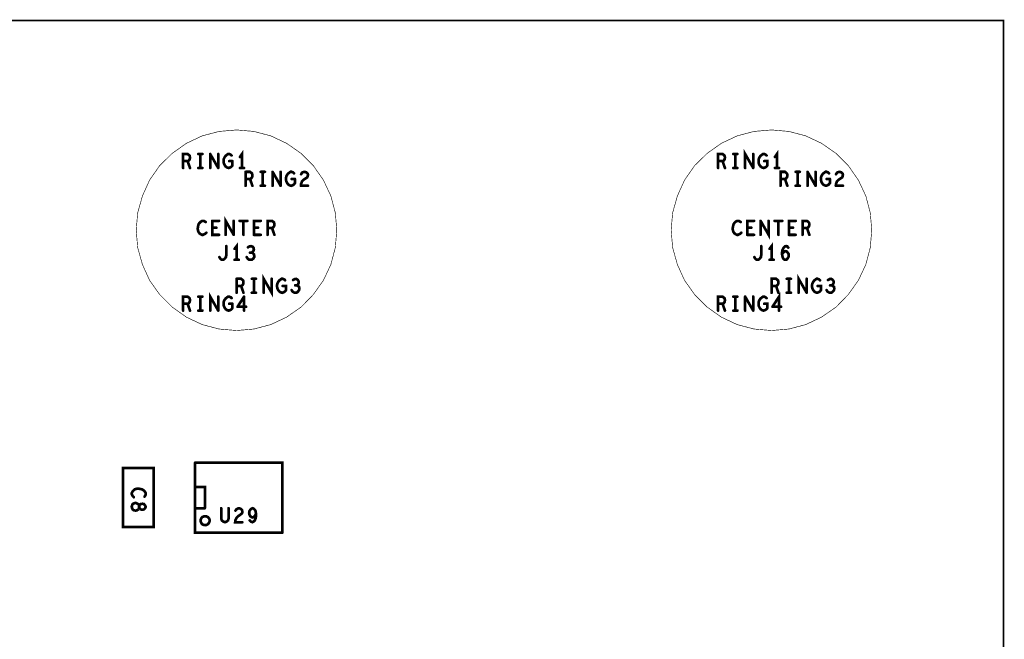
# Model space of a CAD drawing. Extents: x 23.5 to 56.6, y 21.5 to 42.6.
# Tile 37 of 38: x 48.7 to 52, y 32.8 to 34.9. Entities that reach past the tile are written whole.
import ezdxf

# ---------------------------------------------------------------- set-up
doc = ezdxf.new("R2010")
doc.units = 0
doc.layers.add('1', color=2, linetype='CONTINUOUS')

msp = doc.modelspace()

# ---------------------------------------------------------------- linework, layer by layer
at = {"layer": '1'}
for points, const_width in [([(51.994, 30.239), (51.994, 34.919), (26.584, 34.919)], 0.006), ([(49.751, 34.214), (49.746, 34.272), (49.731, 34.329), (49.706, 34.382), (49.672, 34.431), (49.631, 34.472), (49.582, 34.506), (49.529, 34.531), (49.472, 34.546), (49.414, 34.551), (49.355, 34.546), (49.298, 34.531), (49.245, 34.506), (49.197, 34.472), (49.155, 34.431), (49.121, 34.382), (49.097, 34.329), (49.081, 34.272), (49.076, 34.214), (49.081, 34.155), (49.097, 34.098), (49.121, 34.045), (49.155, 33.997), (49.197, 33.955), (49.245, 33.921), (49.298, 33.896), (49.355, 33.881), (49.414, 33.876), (49.472, 33.881), (49.529, 33.896), (49.582, 33.921), (49.631, 33.955), (49.672, 33.997), (49.706, 34.045), (49.731, 34.098), (49.746, 34.155), (49.751, 34.214)], 0.002), ([(51.551, 34.214), (51.546, 34.272), (51.531, 34.329), (51.506, 34.382), (51.472, 34.431), (51.431, 34.472), (51.382, 34.506), (51.329, 34.531), (51.272, 34.546), (51.214, 34.551), (51.155, 34.546), (51.098, 34.531), (51.045, 34.506), (50.997, 34.472), (50.955, 34.431), (50.921, 34.382), (50.897, 34.329), (50.881, 34.272), (50.876, 34.214), (50.881, 34.155), (50.897, 34.098), (50.921, 34.045), (50.955, 33.997), (50.997, 33.955), (51.045, 33.921), (51.098, 33.896), (51.155, 33.881), (51.214, 33.876), (51.272, 33.881), (51.329, 33.896), (51.382, 33.921), (51.431, 33.955), (51.472, 33.997), (51.506, 34.045), (51.531, 34.098), (51.546, 34.155), (51.551, 34.214)], 0.002), ([(49.256, 34.464), (49.253, 34.467), (49.249, 34.47), (49.234, 34.47), (49.234, 34.423)], 0.009), ([(49.249, 34.446), (49.253, 34.448), (49.256, 34.452), (49.257, 34.458), (49.256, 34.464)], 0.009), ([(49.299, 34.47), (49.285, 34.47)], 0.009), ([(49.292, 34.423), (49.292, 34.47)], 0.009), ([(49.325, 34.47), (49.325, 34.423)], 0.009), ([(49.352, 34.423), (49.325, 34.47)], 0.009), ([(49.352, 34.47), (49.352, 34.423)], 0.009), ([(49.374, 34.432), (49.371, 34.438), (49.37, 34.444), (49.37, 34.449), (49.371, 34.454), (49.374, 34.46), (49.377, 34.464), (49.381, 34.467), (49.385, 34.47), (49.389, 34.47), (49.394, 34.468), (49.397, 34.465)], 0.009), ([(49.432, 34.423), (49.432, 34.47), (49.425, 34.46)], 0.009), ([(51.056, 34.464), (51.053, 34.467), (51.049, 34.47), (51.034, 34.47), (51.034, 34.423)], 0.009), ([(51.049, 34.446), (51.053, 34.448), (51.056, 34.452), (51.057, 34.458), (51.056, 34.464)], 0.009), ([(51.099, 34.47), (51.085, 34.47)], 0.009), ([(51.092, 34.423), (51.092, 34.47)], 0.009), ([(51.152, 34.423), (51.125, 34.47), (51.125, 34.423)], 0.009), ([(51.152, 34.47), (51.152, 34.423)], 0.009), ([(51.197, 34.465), (51.194, 34.468), (51.189, 34.47), (51.185, 34.47), (51.181, 34.467), (51.177, 34.464), (51.174, 34.46), (51.171, 34.454), (51.17, 34.449), (51.17, 34.444), (51.171, 34.438), (51.174, 34.432), (51.177, 34.428), (51.181, 34.425), (51.187, 34.423), (51.193, 34.425), (51.197, 34.428), (51.2, 34.432), (51.2, 34.446), (51.189, 34.446)], 0.009), ([(51.232, 34.423), (51.232, 34.47), (51.225, 34.46)], 0.009), ([(49.234, 34.446), (49.249, 34.446), (49.257, 34.423)], 0.009), ([(49.299, 34.423), (49.285, 34.423)], 0.009), ([(49.4, 34.446), (49.4, 34.432), (49.397, 34.428), (49.393, 34.425), (49.387, 34.423), (49.381, 34.425), (49.377, 34.428), (49.374, 34.432)], 0.009), ([(49.4, 34.446), (49.389, 34.446)], 0.009), ([(49.425, 34.423), (49.439, 34.423)], 0.009), ([(51.034, 34.446), (51.049, 34.446), (51.057, 34.423)], 0.009), ([(51.099, 34.423), (51.085, 34.423)], 0.009), ([(51.239, 34.423), (51.225, 34.423)], 0.009), ([(49.444, 34.41), (49.444, 34.363)], 0.009), ([(49.459, 34.386), (49.463, 34.388), (49.466, 34.392), (49.467, 34.398), (49.466, 34.404), (49.463, 34.407), (49.459, 34.41), (49.444, 34.41)], 0.009), ([(49.444, 34.386), (49.459, 34.386), (49.467, 34.363)], 0.009), ([(49.495, 34.41), (49.509, 34.41)], 0.009), ([(49.502, 34.363), (49.502, 34.41)], 0.009), ([(49.535, 34.41), (49.535, 34.363)], 0.009), ([(49.562, 34.363), (49.535, 34.41)], 0.009), ([(49.562, 34.41), (49.562, 34.363)], 0.009), ([(49.584, 34.372), (49.581, 34.378), (49.58, 34.384), (49.58, 34.389), (49.581, 34.394), (49.584, 34.4), (49.587, 34.404), (49.591, 34.407), (49.595, 34.41), (49.599, 34.41), (49.604, 34.408), (49.607, 34.405)], 0.009), ([(49.61, 34.386), (49.61, 34.372), (49.607, 34.368), (49.603, 34.365), (49.597, 34.363), (49.591, 34.365), (49.587, 34.368), (49.584, 34.372)], 0.009), ([(49.61, 34.386), (49.599, 34.386)], 0.009), ([(49.631, 34.37), (49.634, 34.378), (49.639, 34.383), (49.651, 34.391), (49.653, 34.395), (49.654, 34.4), (49.653, 34.404), (49.649, 34.408), (49.643, 34.41), (49.638, 34.409), (49.634, 34.407), (49.631, 34.402)], 0.009), ([(51.244, 34.363), (51.244, 34.41), (51.259, 34.41), (51.263, 34.407), (51.266, 34.404), (51.267, 34.398), (51.266, 34.392), (51.263, 34.388), (51.259, 34.386), (51.244, 34.386)], 0.009), ([(51.259, 34.386), (51.267, 34.363)], 0.009), ([(51.309, 34.41), (51.295, 34.41)], 0.009), ([(51.302, 34.363), (51.302, 34.41)], 0.009), ([(51.335, 34.41), (51.335, 34.363)], 0.009), ([(51.362, 34.363), (51.335, 34.41)], 0.009), ([(51.362, 34.41), (51.362, 34.363)], 0.009), ([(51.384, 34.372), (51.381, 34.378), (51.38, 34.384), (51.38, 34.389), (51.381, 34.394), (51.384, 34.4), (51.387, 34.404), (51.391, 34.407), (51.395, 34.41), (51.399, 34.41), (51.404, 34.408), (51.407, 34.405)], 0.009), ([(51.41, 34.386), (51.41, 34.372), (51.407, 34.368), (51.403, 34.365), (51.397, 34.363), (51.391, 34.365), (51.387, 34.368), (51.384, 34.372)], 0.009), ([(51.41, 34.386), (51.399, 34.386)], 0.009), ([(51.431, 34.37), (51.434, 34.378), (51.439, 34.383), (51.451, 34.391), (51.453, 34.395), (51.454, 34.4), (51.453, 34.404), (51.449, 34.408), (51.443, 34.41), (51.438, 34.409), (51.434, 34.407), (51.431, 34.402)], 0.009), ([(49.509, 34.363), (49.495, 34.363)], 0.009), ([(49.631, 34.37), (49.63, 34.363)], 0.009), ([(49.63, 34.363), (49.654, 34.363)], 0.009), ([(51.295, 34.363), (51.309, 34.363)], 0.009), ([(51.431, 34.37), (51.43, 34.363)], 0.009), ([(51.43, 34.363), (51.454, 34.363)], 0.009), ([(49.404, 34.198), (49.377, 34.245), (49.377, 34.198)], 0.009), ([(49.293, 34.2), (49.289, 34.203), (49.286, 34.207), (49.284, 34.212), (49.283, 34.219), (49.284, 34.226), (49.286, 34.234), (49.289, 34.238), (49.293, 34.242), (49.298, 34.245), (49.303, 34.245), (49.307, 34.243), (49.31, 34.241)], 0.009), ([(49.332, 34.245), (49.355, 34.245)], 0.009), ([(49.355, 34.198), (49.332, 34.198), (49.332, 34.245)], 0.009), ([(49.346, 34.222), (49.332, 34.222)], 0.009), ([(49.404, 34.198), (49.404, 34.245)], 0.009), ([(49.45, 34.245), (49.424, 34.245)], 0.009), ([(49.437, 34.245), (49.437, 34.198)], 0.009), ([(49.495, 34.245), (49.472, 34.245), (49.472, 34.198)], 0.009), ([(49.472, 34.222), (49.486, 34.222)], 0.009), ([(49.533, 34.221), (49.537, 34.223), (49.54, 34.227), (49.541, 34.233), (49.54, 34.239), (49.537, 34.242), (49.533, 34.245), (49.518, 34.245), (49.518, 34.198)], 0.009), ([(49.541, 34.198), (49.533, 34.221), (49.518, 34.221)], 0.009), ([(51.112, 34.205), (51.109, 34.202), (51.105, 34.2), (51.101, 34.198), (51.097, 34.198), (51.093, 34.2), (51.089, 34.203), (51.086, 34.207), (51.084, 34.212), (51.083, 34.219), (51.084, 34.226), (51.086, 34.234), (51.089, 34.238), (51.093, 34.242), (51.098, 34.245), (51.103, 34.245), (51.107, 34.243), (51.11, 34.241)], 0.009), ([(51.132, 34.198), (51.132, 34.245), (51.155, 34.245)], 0.009), ([(51.146, 34.222), (51.132, 34.222)], 0.009), ([(51.177, 34.245), (51.204, 34.198), (51.204, 34.245)], 0.009), ([(51.177, 34.245), (51.177, 34.198)], 0.009), ([(51.224, 34.245), (51.25, 34.245)], 0.009), ([(51.237, 34.245), (51.237, 34.198)], 0.009), ([(51.272, 34.198), (51.272, 34.245), (51.295, 34.245)], 0.009), ([(51.286, 34.222), (51.272, 34.222)], 0.009), ([(51.333, 34.221), (51.337, 34.223), (51.34, 34.227), (51.341, 34.233), (51.34, 34.239), (51.337, 34.242), (51.333, 34.245), (51.318, 34.245), (51.318, 34.198)], 0.009), ([(51.341, 34.198), (51.333, 34.221), (51.318, 34.221)], 0.009), ([(49.305, 34.2), (49.301, 34.198), (49.297, 34.198), (49.293, 34.2)], 0.009), ([(49.312, 34.205), (49.309, 34.202), (49.305, 34.2)], 0.009), ([(49.472, 34.198), (49.495, 34.198)], 0.009), ([(51.155, 34.198), (51.132, 34.198)], 0.009), ([(51.272, 34.198), (51.295, 34.198)], 0.009), ([(49.379, 34.16), (49.379, 34.129), (49.378, 34.123), (49.374, 34.118), (49.371, 34.115), (49.366, 34.114), (49.362, 34.115), (49.359, 34.118), (49.356, 34.123)], 0.009), ([(49.414, 34.114), (49.414, 34.16), (49.407, 34.151)], 0.009), ([(49.464, 34.138), (49.468, 34.141), (49.471, 34.145), (49.472, 34.149), (49.471, 34.154), (49.468, 34.158), (49.462, 34.16), (49.457, 34.159), (49.452, 34.156)], 0.009), ([(51.179, 34.16), (51.179, 34.129), (51.178, 34.123), (51.174, 34.118), (51.171, 34.115), (51.166, 34.114), (51.162, 34.115), (51.159, 34.118), (51.156, 34.123)], 0.009), ([(51.214, 34.114), (51.214, 34.16), (51.207, 34.151)], 0.009), ([(51.25, 34.145), (51.252, 34.15), (51.255, 34.155), (51.259, 34.159), (51.263, 34.16), (51.267, 34.159), (51.27, 34.155)], 0.009), ([(49.456, 34.114), (49.451, 34.118), (49.448, 34.123)], 0.009), ([(49.456, 34.114), (49.461, 34.114), (49.465, 34.114), (49.47, 34.118), (49.473, 34.123), (49.473, 34.128), (49.472, 34.133), (49.468, 34.137), (49.464, 34.138), (49.459, 34.138)], 0.009), ([(51.25, 34.145), (51.249, 34.135), (51.25, 34.127), (51.252, 34.12), (51.256, 34.115), (51.261, 34.114), (51.265, 34.115), (51.268, 34.119), (51.271, 34.124), (51.271, 34.128), (51.271, 34.134), (51.268, 34.138), (51.265, 34.142), (51.261, 34.143), (51.257, 34.142), (51.253, 34.138), (51.249, 34.133)], 0.009), ([(49.407, 34.114), (49.421, 34.114)], 0.009), ([(51.207, 34.114), (51.221, 34.114)], 0.009), ([(49.505, 34.003), (49.505, 34.05), (49.532, 34.003), (49.532, 34.05)], 0.009), ([(51.332, 34.003), (51.305, 34.05), (51.305, 34.003)], 0.009), ([(49.414, 34.05), (49.414, 34.003)], 0.009), ([(49.429, 34.026), (49.433, 34.028), (49.436, 34.032), (49.437, 34.038), (49.436, 34.044), (49.433, 34.047), (49.429, 34.05), (49.414, 34.05)], 0.009), ([(49.414, 34.026), (49.429, 34.026), (49.437, 34.003)], 0.009), ([(49.465, 34.05), (49.479, 34.05)], 0.009), ([(49.472, 34.05), (49.472, 34.003)], 0.009), ([(49.554, 34.04), (49.551, 34.034), (49.55, 34.029), (49.55, 34.024), (49.551, 34.018), (49.554, 34.012), (49.557, 34.008), (49.561, 34.005), (49.567, 34.003), (49.573, 34.005), (49.577, 34.008), (49.58, 34.012), (49.58, 34.026), (49.569, 34.026)], 0.009), ([(49.554, 34.04), (49.557, 34.044), (49.561, 34.047), (49.565, 34.05), (49.569, 34.05), (49.574, 34.048), (49.577, 34.045)], 0.009), ([(49.616, 34.028), (49.62, 34.026), (49.624, 34.023), (49.625, 34.017), (49.624, 34.012), (49.621, 34.008), (49.617, 34.004), (49.612, 34.003), (49.607, 34.004), (49.602, 34.007), (49.599, 34.012)], 0.009), ([(49.604, 34.046), (49.609, 34.049), (49.614, 34.05), (49.619, 34.047), (49.622, 34.043), (49.623, 34.039), (49.622, 34.034), (49.619, 34.03), (49.616, 34.028), (49.611, 34.028)], 0.009), ([(51.229, 34.026), (51.233, 34.028), (51.236, 34.032), (51.237, 34.038), (51.236, 34.044), (51.233, 34.047), (51.229, 34.05), (51.214, 34.05), (51.214, 34.003)], 0.009), ([(51.237, 34.003), (51.229, 34.026), (51.214, 34.026)], 0.009), ([(51.279, 34.05), (51.265, 34.05)], 0.009), ([(51.272, 34.05), (51.272, 34.003)], 0.009), ([(51.332, 34.003), (51.332, 34.05)], 0.009), ([(51.377, 34.045), (51.374, 34.048), (51.369, 34.05), (51.365, 34.05), (51.361, 34.047), (51.357, 34.044), (51.354, 34.04), (51.351, 34.034), (51.35, 34.029), (51.35, 34.024), (51.351, 34.018), (51.354, 34.012), (51.357, 34.008), (51.361, 34.005), (51.367, 34.003), (51.373, 34.005), (51.377, 34.008), (51.38, 34.012), (51.38, 34.026), (51.369, 34.026)], 0.009), ([(51.416, 34.028), (51.419, 34.03), (51.422, 34.034), (51.423, 34.039), (51.422, 34.043), (51.419, 34.047), (51.414, 34.05), (51.409, 34.049), (51.404, 34.046)], 0.009), ([(51.42, 34.026), (51.416, 34.028), (51.411, 34.028)], 0.009), ([(51.42, 34.026), (51.424, 34.023), (51.425, 34.017), (51.424, 34.012)], 0.009), ([(49.256, 33.984), (49.253, 33.987), (49.249, 33.99), (49.234, 33.99), (49.234, 33.943)], 0.009), ([(49.299, 33.99), (49.285, 33.99)], 0.009), ([(49.292, 33.943), (49.292, 33.99)], 0.009), ([(49.352, 33.943), (49.325, 33.99), (49.325, 33.943)], 0.009), ([(49.352, 33.99), (49.352, 33.943)], 0.009), ([(49.4, 33.952), (49.397, 33.948), (49.393, 33.945), (49.387, 33.943), (49.381, 33.945), (49.377, 33.948), (49.374, 33.952), (49.371, 33.958), (49.37, 33.964), (49.37, 33.969), (49.371, 33.974), (49.374, 33.98), (49.377, 33.984), (49.381, 33.987), (49.385, 33.99), (49.389, 33.99), (49.394, 33.988), (49.397, 33.985)], 0.009), ([(49.439, 33.99), (49.417, 33.956)], 0.009), ([(49.439, 33.99), (49.439, 33.943)], 0.009), ([(49.479, 34.003), (49.465, 34.003)], 0.009), ([(51.034, 33.943), (51.034, 33.99), (51.049, 33.99), (51.053, 33.987), (51.056, 33.984), (51.057, 33.978), (51.056, 33.972), (51.053, 33.968), (51.049, 33.966), (51.034, 33.966)], 0.009), ([(51.099, 33.99), (51.085, 33.99)], 0.009), ([(51.092, 33.943), (51.092, 33.99)], 0.009), ([(51.125, 33.99), (51.125, 33.943)], 0.009), ([(51.152, 33.943), (51.125, 33.99)], 0.009), ([(51.152, 33.99), (51.152, 33.943)], 0.009), ([(51.197, 33.985), (51.194, 33.988), (51.189, 33.99), (51.185, 33.99), (51.181, 33.987), (51.177, 33.984), (51.174, 33.98), (51.171, 33.974), (51.17, 33.969), (51.17, 33.964), (51.171, 33.958), (51.174, 33.952), (51.177, 33.948), (51.181, 33.945), (51.187, 33.943), (51.193, 33.945), (51.197, 33.948), (51.2, 33.952), (51.2, 33.966), (51.189, 33.966)], 0.009), ([(51.239, 33.943), (51.239, 33.99), (51.217, 33.956)], 0.009), ([(51.279, 34.003), (51.265, 34.003)], 0.009), ([(51.412, 34.003), (51.407, 34.004), (51.402, 34.007), (51.399, 34.012)], 0.009), ([(51.412, 34.003), (51.417, 34.004), (51.421, 34.008), (51.424, 34.012)], 0.009), ([(49.234, 33.966), (49.249, 33.966), (49.257, 33.943)], 0.009), ([(49.249, 33.966), (49.253, 33.968), (49.256, 33.972), (49.257, 33.978), (49.256, 33.984)], 0.009), ([(49.4, 33.966), (49.389, 33.966)], 0.009), ([(49.4, 33.966), (49.4, 33.952)], 0.009), ([(49.446, 33.956), (49.417, 33.956)], 0.009), ([(51.049, 33.966), (51.057, 33.943)], 0.009), ([(51.217, 33.956), (51.246, 33.956)], 0.009), ([(49.299, 33.943), (49.285, 33.943)], 0.009), ([(51.085, 33.943), (51.099, 33.943)], 0.009), ([(49.274, 33.431), (49.274, 33.196), (49.568, 33.196)], 0.009), ([(49.568, 33.196), (49.568, 33.431), (49.274, 33.431)], 0.009), ([(49.135, 33.215), (49.032, 33.215), (49.032, 33.413), (49.135, 33.413), (49.135, 33.215)], 0.009), ([(49.104, 33.317), (49.106, 33.32), (49.108, 33.324), (49.108, 33.329), (49.105, 33.334), (49.101, 33.338), (49.097, 33.341), (49.089, 33.343), (49.082, 33.344), (49.075, 33.343), (49.07, 33.341), (49.066, 33.337), (49.063, 33.333), (49.061, 33.329), (49.061, 33.325), (49.063, 33.321), (49.065, 33.318), (49.068, 33.315)], 0.009), ([(49.307, 33.278), (49.307, 33.349), (49.275, 33.349)], 0.009), ([(49.102, 33.274), (49.097, 33.273), (49.091, 33.274), (49.088, 33.277), (49.086, 33.28), (49.084, 33.275), (49.079, 33.271), (49.074, 33.27), (49.068, 33.271), (49.064, 33.274), (49.062, 33.279), (49.061, 33.283), (49.062, 33.287), (49.064, 33.292), (49.068, 33.294), (49.074, 33.296), (49.079, 33.294), (49.084, 33.291), (49.086, 33.286), (49.086, 33.28), (49.086, 33.286), (49.088, 33.289), (49.091, 33.292), (49.097, 33.293), (49.102, 33.292), (49.106, 33.287), (49.108, 33.283), (49.106, 33.278), (49.102, 33.274)], 0.009), ([(49.275, 33.278), (49.307, 33.278)], 0.009), ([(49.387, 33.278), (49.387, 33.244), (49.385, 33.237), (49.38, 33.233), (49.375, 33.231), (49.369, 33.233), (49.364, 33.237), (49.362, 33.244), (49.362, 33.278)], 0.009), ([(49.433, 33.268), (49.432, 33.272), (49.428, 33.276), (49.422, 33.278), (49.418, 33.277), (49.414, 33.275), (49.41, 33.27)], 0.009), ([(49.419, 33.251), (49.43, 33.259), (49.433, 33.263), (49.433, 33.268)], 0.009), ([(49.464, 33.248), (49.46, 33.251), (49.457, 33.257), (49.456, 33.262), (49.457, 33.268), (49.46, 33.273), (49.463, 33.276), (49.468, 33.278), (49.472, 33.276), (49.475, 33.273), (49.478, 33.267), (49.479, 33.26), (49.476, 33.253), (49.472, 33.249), (49.468, 33.247), (49.464, 33.248)], 0.009), ([(49.478, 33.244), (49.479, 33.251), (49.479, 33.26)], 0.009), ([(49.323, 33.236), (49.323, 33.239), (49.322, 33.242), (49.321, 33.244), (49.319, 33.246), (49.318, 33.248), (49.315, 33.249), (49.313, 33.25), (49.311, 33.251), (49.308, 33.251), (49.305, 33.251), (49.303, 33.25), (49.3, 33.249), (49.298, 33.248), (49.296, 33.246), (49.295, 33.244), (49.294, 33.242), (49.293, 33.239), (49.293, 33.236), (49.293, 33.234), (49.294, 33.231), (49.295, 33.229), (49.296, 33.227), (49.298, 33.225), (49.3, 33.223), (49.303, 33.222), (49.305, 33.222), (49.308, 33.221), (49.311, 33.222), (49.313, 33.222), (49.315, 33.223), (49.318, 33.225), (49.319, 33.227), (49.321, 33.229), (49.322, 33.231), (49.323, 33.234), (49.323, 33.236)], 0.009), ([(49.419, 33.251), (49.414, 33.246), (49.41, 33.238), (49.409, 33.231), (49.433, 33.231)], 0.009), ([(49.475, 33.237), (49.471, 33.233), (49.467, 33.231), (49.462, 33.233), (49.458, 33.237)], 0.009), ([(49.478, 33.244), (49.475, 33.237)], 0.009)]:
    msp.add_lwpolyline(points, dxfattribs=dict(at, const_width=const_width))
for points, const_width in [([(49.25825, 34.464, 1), (49.25375, 34.464, 1)], 0.0045), ([(49.25825, 34.464, 1), (49.25375, 34.464, 1)], 0.0045), ([(49.28725, 34.47, 1), (49.28275, 34.47, 1)], 0.0045), ([(49.29425, 34.47, 1), (49.28975, 34.47, 1)], 0.0045), ([(49.30125, 34.47, 1), (49.29675, 34.47, 1)], 0.0045), ([(49.32725, 34.47, 1), (49.32275, 34.47, 1)], 0.0045), ([(49.32725, 34.47, 1), (49.32275, 34.47, 1)], 0.0045), ([(49.35425, 34.47, 1), (49.34975, 34.47, 1)], 0.0045), ([(49.39925, 34.465, 1), (49.39475, 34.465, 1)], 0.0045), ([(49.42725, 34.46, 1), (49.42275, 34.46, 1)], 0.0045), ([(51.05825, 34.464, 1), (51.05375, 34.464, 1)], 0.0045), ([(51.05825, 34.464, 1), (51.05375, 34.464, 1)], 0.0045), ([(51.08725, 34.47, 1), (51.08275, 34.47, 1)], 0.0045), ([(51.09425, 34.47, 1), (51.08975, 34.47, 1)], 0.0045), ([(51.10125, 34.47, 1), (51.09675, 34.47, 1)], 0.0045), ([(51.15425, 34.47, 1), (51.14975, 34.47, 1)], 0.0045), ([(51.19925, 34.465, 1), (51.19475, 34.465, 1)], 0.0045), ([(51.22725, 34.46, 1), (51.22275, 34.46, 1)], 0.0045), ([(49.23625, 34.446, 1), (49.23175, 34.446, 1)], 0.0045), ([(49.23625, 34.423, 1), (49.23175, 34.423, 1)], 0.0045), ([(49.25125, 34.446, 1), (49.24675, 34.446, 1)], 0.0045), ([(49.25925, 34.423, 1), (49.25475, 34.423, 1)], 0.0045), ([(49.28725, 34.423, 1), (49.28275, 34.423, 1)], 0.0045), ([(49.29425, 34.423, 1), (49.28975, 34.423, 1)], 0.0045), ([(49.30125, 34.423, 1), (49.29675, 34.423, 1)], 0.0045), ([(49.32725, 34.423, 1), (49.32275, 34.423, 1)], 0.0045), ([(49.35425, 34.423, 1), (49.34975, 34.423, 1)], 0.0045), ([(49.35425, 34.423, 1), (49.34975, 34.423, 1)], 0.0045), ([(49.37625, 34.432, 1), (49.37175, 34.432, 1)], 0.0045), ([(49.37625, 34.432, 1), (49.37175, 34.432, 1)], 0.0045), ([(49.39125, 34.446, 1), (49.38675, 34.446, 1)], 0.0045), ([(49.40225, 34.446, 1), (49.39775, 34.446, 1)], 0.0045), ([(49.40225, 34.446, 1), (49.39775, 34.446, 1)], 0.0045), ([(49.42725, 34.423, 1), (49.42275, 34.423, 1)], 0.0045), ([(49.43425, 34.423, 1), (49.42975, 34.423, 1)], 0.0045), ([(49.44125, 34.423, 1), (49.43675, 34.423, 1)], 0.0045), ([(51.03625, 34.446, 1), (51.03175, 34.446, 1)], 0.0045), ([(51.03625, 34.423, 1), (51.03175, 34.423, 1)], 0.0045), ([(51.05125, 34.446, 1), (51.04675, 34.446, 1)], 0.0045), ([(51.05925, 34.423, 1), (51.05475, 34.423, 1)], 0.0045), ([(51.08725, 34.423, 1), (51.08275, 34.423, 1)], 0.0045), ([(51.09425, 34.423, 1), (51.08975, 34.423, 1)], 0.0045), ([(51.10125, 34.423, 1), (51.09675, 34.423, 1)], 0.0045), ([(51.12725, 34.423, 1), (51.12275, 34.423, 1)], 0.0045), ([(51.15425, 34.423, 1), (51.14975, 34.423, 1)], 0.0045), ([(51.15425, 34.423, 1), (51.14975, 34.423, 1)], 0.0045), ([(51.19125, 34.446, 1), (51.18675, 34.446, 1)], 0.0045), ([(51.22725, 34.423, 1), (51.22275, 34.423, 1)], 0.0045), ([(51.23425, 34.423, 1), (51.22975, 34.423, 1)], 0.0045), ([(51.24125, 34.423, 1), (51.23675, 34.423, 1)], 0.0045), ([(49.44625, 34.41, 1), (49.44175, 34.41, 1)], 0.0045), ([(49.44625, 34.41, 1), (49.44175, 34.41, 1)], 0.0045), ([(49.44625, 34.386, 1), (49.44175, 34.386, 1)], 0.0045), ([(49.46125, 34.386, 1), (49.45675, 34.386, 1)], 0.0045), ([(49.49725, 34.41, 1), (49.49275, 34.41, 1)], 0.0045), ([(49.50425, 34.41, 1), (49.49975, 34.41, 1)], 0.0045), ([(49.51125, 34.41, 1), (49.50675, 34.41, 1)], 0.0045), ([(49.53725, 34.41, 1), (49.53275, 34.41, 1)], 0.0045), ([(49.53725, 34.41, 1), (49.53275, 34.41, 1)], 0.0045), ([(49.56425, 34.41, 1), (49.55975, 34.41, 1)], 0.0045), ([(49.60125, 34.386, 1), (49.59675, 34.386, 1)], 0.0045), ([(49.60925, 34.405, 1), (49.60475, 34.405, 1)], 0.0045), ([(49.61225, 34.386, 1), (49.60775, 34.386, 1)], 0.0045), ([(49.61225, 34.386, 1), (49.60775, 34.386, 1)], 0.0045), ([(49.63325, 34.402, 1), (49.62875, 34.402, 1)], 0.0045), ([(51.24625, 34.386, 1), (51.24175, 34.386, 1)], 0.0045), ([(51.26125, 34.386, 1), (51.25675, 34.386, 1)], 0.0045), ([(51.29725, 34.41, 1), (51.29275, 34.41, 1)], 0.0045), ([(51.30425, 34.41, 1), (51.29975, 34.41, 1)], 0.0045), ([(51.31125, 34.41, 1), (51.30675, 34.41, 1)], 0.0045), ([(51.33725, 34.41, 1), (51.33275, 34.41, 1)], 0.0045), ([(51.33725, 34.41, 1), (51.33275, 34.41, 1)], 0.0045), ([(51.36425, 34.41, 1), (51.35975, 34.41, 1)], 0.0045), ([(51.40125, 34.386, 1), (51.39675, 34.386, 1)], 0.0045), ([(51.40925, 34.405, 1), (51.40475, 34.405, 1)], 0.0045), ([(51.41225, 34.386, 1), (51.40775, 34.386, 1)], 0.0045), ([(51.41225, 34.386, 1), (51.40775, 34.386, 1)], 0.0045), ([(51.43325, 34.402, 1), (51.42875, 34.402, 1)], 0.0045), ([(49.44625, 34.363, 1), (49.44175, 34.363, 1)], 0.0045), ([(49.46925, 34.363, 1), (49.46475, 34.363, 1)], 0.0045), ([(49.49725, 34.363, 1), (49.49275, 34.363, 1)], 0.0045), ([(49.50425, 34.363, 1), (49.49975, 34.363, 1)], 0.0045), ([(49.51125, 34.363, 1), (49.50675, 34.363, 1)], 0.0045), ([(49.53725, 34.363, 1), (49.53275, 34.363, 1)], 0.0045), ([(49.56425, 34.363, 1), (49.55975, 34.363, 1)], 0.0045), ([(49.56425, 34.363, 1), (49.55975, 34.363, 1)], 0.0045), ([(49.58625, 34.372, 1), (49.58175, 34.372, 1)], 0.0045), ([(49.58625, 34.372, 1), (49.58175, 34.372, 1)], 0.0045), ([(49.63225, 34.363, 1), (49.62775, 34.363, 1)], 0.0045), ([(49.63225, 34.363, 1), (49.62775, 34.363, 1)], 0.0045), ([(49.63325, 34.37, 1), (49.62875, 34.37, 1)], 0.0045), ([(49.63325, 34.37, 1), (49.62875, 34.37, 1)], 0.0045), ([(49.65625, 34.363, 1), (49.65175, 34.363, 1)], 0.0045), ([(51.24625, 34.363, 1), (51.24175, 34.363, 1)], 0.0045), ([(51.26925, 34.363, 1), (51.26475, 34.363, 1)], 0.0045), ([(51.29725, 34.363, 1), (51.29275, 34.363, 1)], 0.0045), ([(51.30425, 34.363, 1), (51.29975, 34.363, 1)], 0.0045), ([(51.31125, 34.363, 1), (51.30675, 34.363, 1)], 0.0045), ([(51.33725, 34.363, 1), (51.33275, 34.363, 1)], 0.0045), ([(51.36425, 34.363, 1), (51.35975, 34.363, 1)], 0.0045), ([(51.36425, 34.363, 1), (51.35975, 34.363, 1)], 0.0045), ([(51.38625, 34.372, 1), (51.38175, 34.372, 1)], 0.0045), ([(51.38625, 34.372, 1), (51.38175, 34.372, 1)], 0.0045), ([(51.43225, 34.363, 1), (51.42775, 34.363, 1)], 0.0045), ([(51.43225, 34.363, 1), (51.42775, 34.363, 1)], 0.0045), ([(51.43325, 34.37, 1), (51.42875, 34.37, 1)], 0.0045), ([(51.43325, 34.37, 1), (51.42875, 34.37, 1)], 0.0045), ([(51.45625, 34.363, 1), (51.45175, 34.363, 1)], 0.0045), ([(49.31225, 34.241, 1), (49.30775, 34.241, 1)], 0.0045), ([(49.33425, 34.245, 1), (49.32975, 34.245, 1)], 0.0045), ([(49.33425, 34.245, 1), (49.32975, 34.245, 1)], 0.0045), ([(49.33425, 34.222, 1), (49.32975, 34.222, 1)], 0.0045), ([(49.34825, 34.222, 1), (49.34375, 34.222, 1)], 0.0045), ([(49.35725, 34.245, 1), (49.35275, 34.245, 1)], 0.0045), ([(49.40625, 34.245, 1), (49.40175, 34.245, 1)], 0.0045), ([(49.42625, 34.245, 1), (49.42175, 34.245, 1)], 0.0045), ([(49.43925, 34.245, 1), (49.43475, 34.245, 1)], 0.0045), ([(49.45225, 34.245, 1), (49.44775, 34.245, 1)], 0.0045), ([(49.47425, 34.222, 1), (49.46975, 34.222, 1)], 0.0045), ([(49.48825, 34.222, 1), (49.48375, 34.222, 1)], 0.0045), ([(49.49725, 34.245, 1), (49.49275, 34.245, 1)], 0.0045), ([(49.52025, 34.221, 1), (49.51575, 34.221, 1)], 0.0045), ([(49.53525, 34.221, 1), (49.53075, 34.221, 1)], 0.0045), ([(51.11225, 34.241, 1), (51.10775, 34.241, 1)], 0.0045), ([(51.13425, 34.222, 1), (51.12975, 34.222, 1)], 0.0045), ([(51.14825, 34.222, 1), (51.14375, 34.222, 1)], 0.0045), ([(51.15725, 34.245, 1), (51.15275, 34.245, 1)], 0.0045), ([(51.17925, 34.245, 1), (51.17475, 34.245, 1)], 0.0045), ([(51.17925, 34.245, 1), (51.17475, 34.245, 1)], 0.0045), ([(51.20625, 34.245, 1), (51.20175, 34.245, 1)], 0.0045), ([(51.22625, 34.245, 1), (51.22175, 34.245, 1)], 0.0045), ([(51.23925, 34.245, 1), (51.23475, 34.245, 1)], 0.0045), ([(51.25225, 34.245, 1), (51.24775, 34.245, 1)], 0.0045), ([(51.27425, 34.222, 1), (51.26975, 34.222, 1)], 0.0045), ([(51.28825, 34.222, 1), (51.28375, 34.222, 1)], 0.0045), ([(51.29725, 34.245, 1), (51.29275, 34.245, 1)], 0.0045), ([(51.32025, 34.221, 1), (51.31575, 34.221, 1)], 0.0045), ([(51.33525, 34.221, 1), (51.33075, 34.221, 1)], 0.0045), ([(49.29525, 34.2, 1), (49.29075, 34.2, 1)], 0.0045), ([(49.29525, 34.2, 1), (49.29075, 34.2, 1)], 0.0045), ([(49.30725, 34.2, 1), (49.30275, 34.2, 1)], 0.0045), ([(49.30725, 34.2, 1), (49.30275, 34.2, 1)], 0.0045), ([(49.31425, 34.205, 1), (49.30975, 34.205, 1)], 0.0045), ([(49.35725, 34.198, 1), (49.35275, 34.198, 1)], 0.0045), ([(49.37925, 34.198, 1), (49.37475, 34.198, 1)], 0.0045), ([(49.40625, 34.198, 1), (49.40175, 34.198, 1)], 0.0045), ([(49.40625, 34.198, 1), (49.40175, 34.198, 1)], 0.0045), ([(49.43925, 34.198, 1), (49.43475, 34.198, 1)], 0.0045), ([(49.47425, 34.198, 1), (49.46975, 34.198, 1)], 0.0045), ([(49.47425, 34.198, 1), (49.46975, 34.198, 1)], 0.0045), ([(49.49725, 34.198, 1), (49.49275, 34.198, 1)], 0.0045), ([(49.52025, 34.198, 1), (49.51575, 34.198, 1)], 0.0045), ([(49.54325, 34.198, 1), (49.53875, 34.198, 1)], 0.0045), ([(49.7515, 34.214, 1), (49.7505, 34.214, 1)], 0.001), ([(49.7515, 34.214, 1), (49.7505, 34.214, 1)], 0.001), ([(51.11425, 34.205, 1), (51.10975, 34.205, 1)], 0.0045), ([(51.13425, 34.198, 1), (51.12975, 34.198, 1)], 0.0045), ([(51.13425, 34.198, 1), (51.12975, 34.198, 1)], 0.0045), ([(51.15725, 34.198, 1), (51.15275, 34.198, 1)], 0.0045), ([(51.17925, 34.198, 1), (51.17475, 34.198, 1)], 0.0045), ([(51.23925, 34.198, 1), (51.23475, 34.198, 1)], 0.0045), ([(51.27425, 34.198, 1), (51.26975, 34.198, 1)], 0.0045), ([(51.27425, 34.198, 1), (51.26975, 34.198, 1)], 0.0045), ([(51.29725, 34.198, 1), (51.29275, 34.198, 1)], 0.0045), ([(51.32025, 34.198, 1), (51.31575, 34.198, 1)], 0.0045), ([(51.34325, 34.198, 1), (51.33875, 34.198, 1)], 0.0045), ([(51.5515, 34.214, 1), (51.5505, 34.214, 1)], 0.001), ([(51.5515, 34.214, 1), (51.5505, 34.214, 1)], 0.001), ([(49.38125, 34.16, 1), (49.37675, 34.16, 1)], 0.0045), ([(49.45425, 34.156, 1), (49.44975, 34.156, 1)], 0.0045), ([(51.18125, 34.16, 1), (51.17675, 34.16, 1)], 0.0045), ([(51.27225, 34.155, 1), (51.26775, 34.155, 1)], 0.0045), ([(49.35825, 34.123, 1), (49.35375, 34.123, 1)], 0.0045), ([(49.40925, 34.151, 1), (49.40475, 34.151, 1)], 0.0045), ([(49.45025, 34.123, 1), (49.44575, 34.123, 1)], 0.0045), ([(49.46125, 34.138, 1), (49.45675, 34.138, 1)], 0.0045), ([(49.46625, 34.138, 1), (49.46175, 34.138, 1)], 0.0045), ([(51.15825, 34.123, 1), (51.15375, 34.123, 1)], 0.0045), ([(51.20925, 34.151, 1), (51.20475, 34.151, 1)], 0.0045), ([(51.25125, 34.133, 1), (51.24675, 34.133, 1)], 0.0045), ([(51.25225, 34.145, 1), (51.24775, 34.145, 1)], 0.0045), ([(51.25225, 34.145, 1), (51.24775, 34.145, 1)], 0.0045), ([(49.40925, 34.114, 1), (49.40475, 34.114, 1)], 0.0045), ([(49.41625, 34.114, 1), (49.41175, 34.114, 1)], 0.0045), ([(49.42325, 34.114, 1), (49.41875, 34.114, 1)], 0.0045), ([(49.45825, 34.114, 1), (49.45375, 34.114, 1)], 0.0045), ([(49.45825, 34.114, 1), (49.45375, 34.114, 1)], 0.0045), ([(51.20925, 34.114, 1), (51.20475, 34.114, 1)], 0.0045), ([(51.21625, 34.114, 1), (51.21175, 34.114, 1)], 0.0045), ([(51.22325, 34.114, 1), (51.21875, 34.114, 1)], 0.0045), ([(49.41625, 34.05, 1), (49.41175, 34.05, 1)], 0.0045), ([(49.41625, 34.05, 1), (49.41175, 34.05, 1)], 0.0045), ([(49.41625, 34.026, 1), (49.41175, 34.026, 1)], 0.0045), ([(49.43125, 34.026, 1), (49.42675, 34.026, 1)], 0.0045), ([(49.46725, 34.05, 1), (49.46275, 34.05, 1)], 0.0045), ([(49.47425, 34.05, 1), (49.46975, 34.05, 1)], 0.0045), ([(49.48125, 34.05, 1), (49.47675, 34.05, 1)], 0.0045), ([(49.53425, 34.05, 1), (49.52975, 34.05, 1)], 0.0045), ([(49.55625, 34.04, 1), (49.55175, 34.04, 1)], 0.0045), ([(49.55625, 34.04, 1), (49.55175, 34.04, 1)], 0.0045), ([(49.57125, 34.026, 1), (49.56675, 34.026, 1)], 0.0045), ([(49.57925, 34.045, 1), (49.57475, 34.045, 1)], 0.0045), ([(49.60625, 34.046, 1), (49.60175, 34.046, 1)], 0.0045), ([(49.61325, 34.028, 1), (49.60875, 34.028, 1)], 0.0045), ([(49.61825, 34.028, 1), (49.61375, 34.028, 1)], 0.0045), ([(51.21625, 34.026, 1), (51.21175, 34.026, 1)], 0.0045), ([(51.23125, 34.026, 1), (51.22675, 34.026, 1)], 0.0045), ([(51.26725, 34.05, 1), (51.26275, 34.05, 1)], 0.0045), ([(51.27425, 34.05, 1), (51.26975, 34.05, 1)], 0.0045), ([(51.28125, 34.05, 1), (51.27675, 34.05, 1)], 0.0045), ([(51.33425, 34.05, 1), (51.32975, 34.05, 1)], 0.0045), ([(51.37125, 34.026, 1), (51.36675, 34.026, 1)], 0.0045), ([(51.37925, 34.045, 1), (51.37475, 34.045, 1)], 0.0045), ([(51.40625, 34.046, 1), (51.40175, 34.046, 1)], 0.0045), ([(51.41325, 34.028, 1), (51.40875, 34.028, 1)], 0.0045), ([(51.41825, 34.028, 1), (51.41375, 34.028, 1)], 0.0045), ([(51.42225, 34.026, 1), (51.41775, 34.026, 1)], 0.0045), ([(51.42225, 34.026, 1), (51.41775, 34.026, 1)], 0.0045), ([(49.28725, 33.99, 1), (49.28275, 33.99, 1)], 0.0045), ([(49.29425, 33.99, 1), (49.28975, 33.99, 1)], 0.0045), ([(49.30125, 33.99, 1), (49.29675, 33.99, 1)], 0.0045), ([(49.35425, 33.99, 1), (49.34975, 33.99, 1)], 0.0045), ([(49.41625, 34.003, 1), (49.41175, 34.003, 1)], 0.0045), ([(49.43925, 34.003, 1), (49.43475, 34.003, 1)], 0.0045), ([(49.44125, 33.99, 1), (49.43675, 33.99, 1)], 0.0045), ([(49.44125, 33.99, 1), (49.43675, 33.99, 1)], 0.0045), ([(49.46725, 34.003, 1), (49.46275, 34.003, 1)], 0.0045), ([(49.47425, 34.003, 1), (49.46975, 34.003, 1)], 0.0045), ([(49.48125, 34.003, 1), (49.47675, 34.003, 1)], 0.0045), ([(49.50725, 34.003, 1), (49.50275, 34.003, 1)], 0.0045), ([(49.60125, 34.012, 1), (49.59675, 34.012, 1)], 0.0045), ([(51.08725, 33.99, 1), (51.08275, 33.99, 1)], 0.0045), ([(51.09425, 33.99, 1), (51.08975, 33.99, 1)], 0.0045), ([(51.10125, 33.99, 1), (51.09675, 33.99, 1)], 0.0045), ([(51.12725, 33.99, 1), (51.12275, 33.99, 1)], 0.0045), ([(51.12725, 33.99, 1), (51.12275, 33.99, 1)], 0.0045), ([(51.15425, 33.99, 1), (51.14975, 33.99, 1)], 0.0045), ([(51.21625, 34.003, 1), (51.21175, 34.003, 1)], 0.0045), ([(51.23925, 34.003, 1), (51.23475, 34.003, 1)], 0.0045), ([(51.26725, 34.003, 1), (51.26275, 34.003, 1)], 0.0045), ([(51.27425, 34.003, 1), (51.26975, 34.003, 1)], 0.0045), ([(51.28125, 34.003, 1), (51.27675, 34.003, 1)], 0.0045), ([(51.30725, 34.003, 1), (51.30275, 34.003, 1)], 0.0045), ([(51.33425, 34.003, 1), (51.32975, 34.003, 1)], 0.0045), ([(51.33425, 34.003, 1), (51.32975, 34.003, 1)], 0.0045), ([(51.40125, 34.012, 1), (51.39675, 34.012, 1)], 0.0045), ([(51.41425, 34.003, 1), (51.40975, 34.003, 1)], 0.0045), ([(51.41425, 34.003, 1), (51.40975, 34.003, 1)], 0.0045), ([(51.42625, 34.012, 1), (51.42175, 34.012, 1)], 0.0045), ([(51.42625, 34.012, 1), (51.42175, 34.012, 1)], 0.0045), ([(49.23625, 33.966, 1), (49.23175, 33.966, 1)], 0.0045), ([(49.25125, 33.966, 1), (49.24675, 33.966, 1)], 0.0045), ([(49.25825, 33.984, 1), (49.25375, 33.984, 1)], 0.0045), ([(49.25825, 33.984, 1), (49.25375, 33.984, 1)], 0.0045), ([(49.39125, 33.966, 1), (49.38675, 33.966, 1)], 0.0045), ([(49.39925, 33.985, 1), (49.39475, 33.985, 1)], 0.0045), ([(49.40225, 33.966, 1), (49.39775, 33.966, 1)], 0.0045), ([(49.40225, 33.966, 1), (49.39775, 33.966, 1)], 0.0045), ([(49.41925, 33.956, 1), (49.41475, 33.956, 1)], 0.0045), ([(49.41925, 33.956, 1), (49.41475, 33.956, 1)], 0.0045), ([(49.44825, 33.956, 1), (49.44375, 33.956, 1)], 0.0045), ([(51.03625, 33.966, 1), (51.03175, 33.966, 1)], 0.0045), ([(51.05125, 33.966, 1), (51.04675, 33.966, 1)], 0.0045), ([(51.19125, 33.966, 1), (51.18675, 33.966, 1)], 0.0045), ([(51.19925, 33.985, 1), (51.19475, 33.985, 1)], 0.0045), ([(51.21925, 33.956, 1), (51.21475, 33.956, 1)], 0.0045), ([(51.21925, 33.956, 1), (51.21475, 33.956, 1)], 0.0045), ([(51.24825, 33.956, 1), (51.24375, 33.956, 1)], 0.0045), ([(49.23625, 33.943, 1), (49.23175, 33.943, 1)], 0.0045), ([(49.25925, 33.943, 1), (49.25475, 33.943, 1)], 0.0045), ([(49.28725, 33.943, 1), (49.28275, 33.943, 1)], 0.0045), ([(49.29425, 33.943, 1), (49.28975, 33.943, 1)], 0.0045), ([(49.30125, 33.943, 1), (49.29675, 33.943, 1)], 0.0045), ([(49.32725, 33.943, 1), (49.32275, 33.943, 1)], 0.0045), ([(49.35425, 33.943, 1), (49.34975, 33.943, 1)], 0.0045), ([(49.35425, 33.943, 1), (49.34975, 33.943, 1)], 0.0045), ([(49.40225, 33.952, 1), (49.39775, 33.952, 1)], 0.0045), ([(49.40225, 33.952, 1), (49.39775, 33.952, 1)], 0.0045), ([(49.44125, 33.943, 1), (49.43675, 33.943, 1)], 0.0045), ([(51.03625, 33.943, 1), (51.03175, 33.943, 1)], 0.0045), ([(51.05925, 33.943, 1), (51.05475, 33.943, 1)], 0.0045), ([(51.08725, 33.943, 1), (51.08275, 33.943, 1)], 0.0045), ([(51.09425, 33.943, 1), (51.08975, 33.943, 1)], 0.0045), ([(51.10125, 33.943, 1), (51.09675, 33.943, 1)], 0.0045), ([(51.12725, 33.943, 1), (51.12275, 33.943, 1)], 0.0045), ([(51.15425, 33.943, 1), (51.14975, 33.943, 1)], 0.0045), ([(51.15425, 33.943, 1), (51.14975, 33.943, 1)], 0.0045), ([(51.24125, 33.943, 1), (51.23675, 33.943, 1)], 0.0045), ([(49.27625, 33.431, 1), (49.27175, 33.431, 1)], 0.0045), ([(49.27625, 33.431, 1), (49.27175, 33.431, 1)], 0.0045), ([(49.27725, 33.349, 1), (49.27275, 33.349, 1)], 0.0045), ([(49.07025, 33.315, 1), (49.06575, 33.315, 1)], 0.0045), ([(49.10625, 33.317, 1), (49.10175, 33.317, 1)], 0.0045), ([(49.10425, 33.274, 1), (49.09975, 33.274, 1)], 0.0045), ([(49.10425, 33.274, 1), (49.09975, 33.274, 1)], 0.0045), ([(49.27725, 33.278, 1), (49.27275, 33.278, 1)], 0.0045), ([(49.30925, 33.278, 1), (49.30475, 33.278, 1)], 0.0045), ([(49.30925, 33.278, 1), (49.30475, 33.278, 1)], 0.0045), ([(49.36425, 33.278, 1), (49.35975, 33.278, 1)], 0.0045), ([(49.38925, 33.278, 1), (49.38475, 33.278, 1)], 0.0045), ([(49.41225, 33.27, 1), (49.40775, 33.27, 1)], 0.0045), ([(49.43525, 33.268, 1), (49.43075, 33.268, 1)], 0.0045), ([(49.43525, 33.268, 1), (49.43075, 33.268, 1)], 0.0045), ([(49.48125, 33.26, 1), (49.47675, 33.26, 1)], 0.0045), ([(49.32525, 33.236, 1), (49.32075, 33.236, 1)], 0.0045), ([(49.32525, 33.236, 1), (49.32075, 33.236, 1)], 0.0045), ([(49.42125, 33.251, 1), (49.41675, 33.251, 1)], 0.0045), ([(49.42125, 33.251, 1), (49.41675, 33.251, 1)], 0.0045), ([(49.43525, 33.231, 1), (49.43075, 33.231, 1)], 0.0045), ([(49.46025, 33.237, 1), (49.45575, 33.237, 1)], 0.0045), ([(49.46625, 33.248, 1), (49.46175, 33.248, 1)], 0.0045), ([(49.46625, 33.248, 1), (49.46175, 33.248, 1)], 0.0045), ([(49.47725, 33.237, 1), (49.47275, 33.237, 1)], 0.0045), ([(49.47725, 33.237, 1), (49.47275, 33.237, 1)], 0.0045), ([(49.48025, 33.244, 1), (49.47575, 33.244, 1)], 0.0045), ([(49.48025, 33.244, 1), (49.47575, 33.244, 1)], 0.0045), ([(49.13725, 33.215, 1), (49.13275, 33.215, 1)], 0.0045), ([(49.13725, 33.215, 1), (49.13275, 33.215, 1)], 0.0045), ([(49.57025, 33.196, 1), (49.56575, 33.196, 1)], 0.0045), ([(49.57025, 33.196, 1), (49.56575, 33.196, 1)], 0.0045)]:
    msp.add_lwpolyline(points, format="xyb", close=True, dxfattribs=dict(at, const_width=const_width))

doc.saveas('drawing.dxf')
